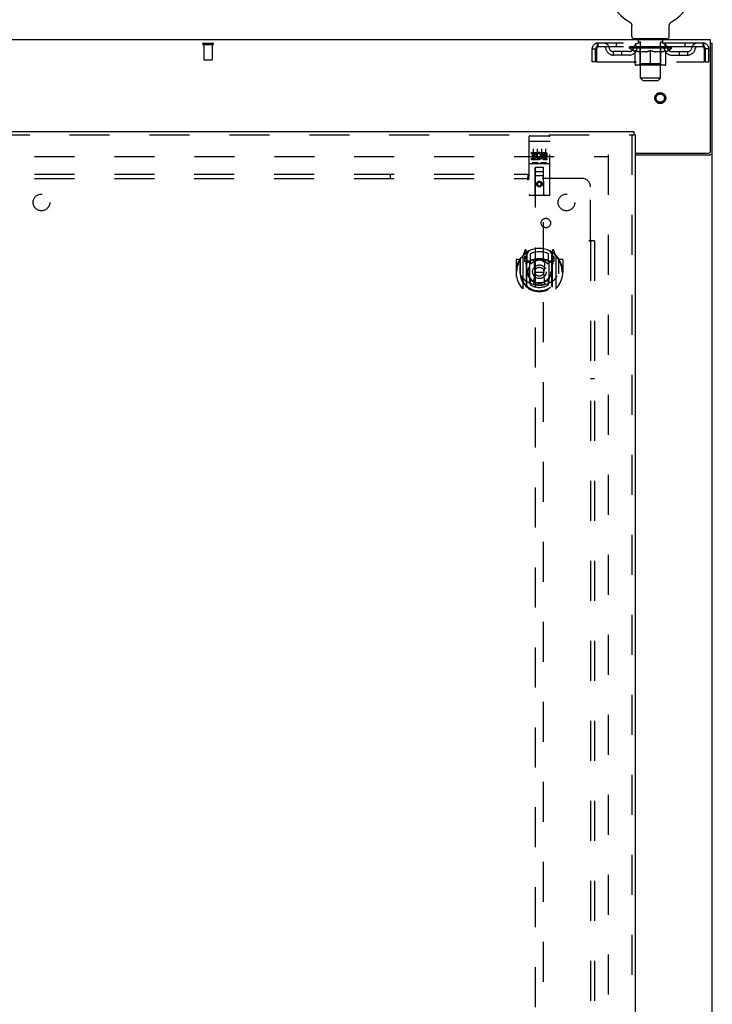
# Model space of a CAD drawing. Header units: inches. Extents: x 0 to 218, y 0 to 141.
# Tile 53 of 114: x 76 to 97, y 64 to 93. Entities that reach past the tile are written whole.
import ezdxf

# ---------------------------------------------------------------- set-up
doc = ezdxf.new("R2010")
doc.units = ezdxf.units.IN
doc.header["$LTSCALE"] = 11.987179
doc.header["$MEASUREMENT"] = 0
doc.linetypes.add('HIDDEN', pattern=[0.2, 0.1, -0.1])
doc.layers.get('0').update_dxf_attribs({"linetype": 'CONTINUOUS'})
for name, color, linetype in [('DEFAULT_2', 8, 'HIDDEN'), ('DOOR_ASSEMBLY', 7, 'CONTINUOUS'), ('SUBPANEL', 7, 'CONTINUOUS')]:
    doc.layers.add(name, color=color, linetype=linetype)

msp = doc.modelspace()

# ---------------------------------------------------------------- linework, layer by layer
at = {"color": 7, "linetype": 'Continuous'}
for p, q in [((94.708, 92.959), (94.708, 92.959)), ((94.708, 92.959), (94.712, 92.957)), ((94.709, 92.959), (94.711, 92.958)), ((94.712, 92.957), (94.717, 92.954)), ((94.717, 92.954), (94.721, 92.951)), ((94.721, 92.951), (94.725, 92.948)), ((94.725, 92.948), (94.729, 92.945)), ((94.729, 92.945), (94.733, 92.942)), ((94.733, 92.942), (94.737, 92.938)), ((94.736, 92.938), (94.74, 92.935)), ((94.74, 92.935), (94.744, 92.931)), ((94.743, 92.931), (94.747, 92.927)), ((94.747, 92.927), (94.75, 92.923)), ((94.75, 92.923), (94.753, 92.919)), ((94.753, 92.919), (94.756, 92.915)), ((94.756, 92.915), (94.759, 92.911)), ((94.759, 92.911), (94.762, 92.906)), ((94.761, 92.907), (94.764, 92.902)), ((94.764, 92.902), (94.766, 92.898)), ((94.766, 92.898), (94.768, 92.893)), ((94.768, 92.893), (94.77, 92.888)), ((94.77, 92.888), (94.772, 92.883)), ((94.772, 92.884), (94.774, 92.879)), ((94.774, 92.879), (94.775, 92.874)), ((94.775, 92.874), (94.777, 92.869)), ((94.777, 92.869), (94.778, 92.864)), ((94.778, 92.864), (94.779, 92.859)), ((94.779, 92.859), (94.78, 92.854)), ((94.78, 92.854), (94.78, 92.849)), ((94.781, 92.52), (94.781, 92.834)), ((95.906, 92.844), (95.907, 92.849)), ((95.906, 92.839), (95.906, 92.844)), ((95.906, 92.839), (95.906, 92.844)), ((95.906, 92.834), (95.906, 92.839)), ((95.906, 92.52), (95.906, 92.834)), ((95.907, 92.854), (95.908, 92.859)), ((95.907, 92.849), (95.907, 92.854)), ((95.908, 92.859), (95.909, 92.864)), ((95.909, 92.864), (95.91, 92.869)), ((95.91, 92.869), (95.911, 92.874)), ((95.911, 92.874), (95.913, 92.879)), ((95.913, 92.879), (95.915, 92.884)), ((95.915, 92.883), (95.916, 92.888)), ((95.916, 92.888), (95.918, 92.893)), ((95.918, 92.893), (95.921, 92.898)), ((95.92, 92.898), (95.923, 92.902)), ((95.923, 92.902), (95.925, 92.907)), ((95.925, 92.906), (95.928, 92.911)), ((95.928, 92.911), (95.931, 92.915)), ((95.931, 92.915), (95.934, 92.919)), ((95.934, 92.919), (95.937, 92.923)), ((95.937, 92.923), (95.94, 92.927)), ((95.94, 92.927), (95.943, 92.931)), ((95.943, 92.931), (95.947, 92.935)), ((95.947, 92.935), (95.95, 92.938)), ((95.95, 92.938), (95.954, 92.942)), ((95.954, 92.942), (95.958, 92.945)), ((95.958, 92.945), (95.962, 92.948)), ((95.962, 92.948), (95.966, 92.951)), ((95.966, 92.951), (95.97, 92.954)), ((95.97, 92.954), (95.974, 92.957)), ((95.97, 92.954), (95.971, 92.955)), ((95.974, 92.957), (95.979, 92.959)), ((95.976, 92.958), (95.977, 92.959)), ((95.979, 92.959), (95.979, 92.959)), ((94.843, 92.451), (94.843, 92.421)), ((95.843, 92.451), (94.843, 92.451)), ((95.843, 92.451), (95.843, 92.421)), ((97.145, 92.317), (97.197, 92.317))]:
    msp.add_line(p, q, dxfattribs=at)
at = {"color": 3, "linetype": 'Continuous'}
for p, q in [((97.145, 92.421), (56.999, 92.421)), ((97.145, 89.085), (97.145, 92.421)), ((97.197, 12.525), (97.197, 92.317)), ((94.885, 89.025), (97.085, 89.025)), ((94.885, 88.973), (97.128, 88.973))]:
    msp.add_line(p, q, dxfattribs=at)
at = {"color": 7, "linetype": 'Continuous'}
msp.add_lwpolyline([(94.78, 92.849), (94.781, 92.844), (94.781, 92.839), (94.781, 92.834)], dxfattribs=at)
at = {"color": 3, "linetype": 'Continuous'}
for points in [[(97.128, 88.973), (97.13, 88.975), (97.132, 88.976), (97.135, 88.978), (97.138, 88.979), (97.142, 88.981), (97.146, 88.982), (97.15, 88.984), (97.154, 88.985), (97.162, 88.988)], [(97.162, 88.988), (97.166, 88.989), (97.17, 88.991), (97.173, 88.992), (97.177, 88.993), (97.18, 88.995), (97.183, 88.996), (97.186, 88.998), (97.188, 88.999), (97.19, 89.001), (97.192, 89.003), (97.194, 89.004), (97.195, 89.006), (97.196, 89.008), (97.197, 89.01), (97.197, 89.012), (97.197, 89.014)]]:
    msp.add_lwpolyline(points, dxfattribs=at)
at = {"color": 7, "linetype": 'Continuous'}
for centre, radius, start, end in [((95.343, 94.079), 1.288, 299.5053, 240.4947), ((94.85, 92.52), 0.069, 180, 265), ((95.837, 92.52), 0.069, 275, 360)]:
    msp.add_arc(centre, radius, start, end, dxfattribs=at)
at = {"color": 3, "linetype": 'Continuous'}
msp.add_arc((97.085, 89.085), 0.06, 270, 360, dxfattribs=at)
at = {"layer": 'DEFAULT_2', "color": 8, "linetype": 'HIDDEN'}
for p, q in [((94.715, 92.955), (94.717, 92.954)), ((94.94, 92.451), (94.94, 92.421)), ((94.978, 92.361), (94.978, 92.441)), ((95.708, 92.361), (95.708, 92.441)), ((95.746, 92.451), (95.746, 92.421)), ((81.93, 92.317), (82.214, 92.317)), ((81.93, 92.274), (82.214, 92.274)), ((81.948, 92.274), (81.948, 91.827)), ((82.196, 92.274), (82.196, 91.827)), ((93.593, 91.755), (93.593, 92.15)), ((93.593, 92.15), (93.697, 92.15)), ((93.697, 91.755), (93.697, 92.15)), ((93.727, 92.15), (93.727, 91.755)), ((93.76, 92.317), (93.76, 92.213)), ((96.926, 92.317), (93.76, 92.317)), ((96.926, 92.213), (93.76, 92.213)), ((94.312, 92.317), (94.312, 92.213)), ((94.71, 92.167), (94.71, 92.213)), ((95.977, 92.167), (94.71, 92.167)), ((94.869, 92.055), (94.71, 92.167)), ((94.72, 92.207), (94.72, 92.213)), ((94.728, 92.203), (94.728, 92.207)), ((94.728, 92.203), (95.958, 92.203)), ((94.737, 92.203), (94.737, 92.207)), ((94.738, 92.203), (94.738, 92.207)), ((94.748, 92.207), (94.748, 92.213)), ((94.765, 92.203), (94.765, 92.207)), ((94.766, 92.203), (94.766, 92.207)), ((94.795, 92.207), (94.795, 92.213)), ((94.809, 92.203), (94.809, 92.207)), ((94.812, 92.203), (94.812, 92.207)), ((95.016, 92.206), (94.815, 92.206)), ((94.858, 92.207), (94.858, 92.213)), ((94.86, 92.203), (94.86, 92.206)), ((94.86, 92.203), (94.86, 92.206)), ((94.863, 92.203), (94.863, 92.206)), ((94.871, 92.203), (94.871, 92.207)), ((94.871, 92.203), (94.871, 92.206)), ((94.874, 92.203), (94.874, 92.207)), ((94.877, 92.203), (94.877, 92.207)), ((94.88, 91.692), (94.88, 92.098)), ((94.882, 92.203), (94.882, 92.206)), ((94.896, 92.203), (94.896, 92.206)), ((94.906, 92.213), (94.906, 92.317)), ((94.914, 92.203), (94.914, 92.209)), ((94.914, 92.203), (94.914, 92.206)), ((94.935, 92.203), (94.935, 92.206)), ((94.935, 92.203), (94.935, 92.206)), ((94.936, 92.207), (94.936, 92.213)), ((94.946, 92.203), (94.946, 92.207)), ((94.95, 92.203), (94.95, 92.207)), ((94.959, 92.203), (94.959, 92.206)), ((94.971, 92.203), (94.971, 92.211)), ((94.986, 92.203), (94.986, 92.206)), ((95.048, 92.351), (94.988, 92.351)), ((94.989, 92.203), (94.989, 92.206)), ((95.016, 92.203), (95.016, 92.206)), ((95.083, 92.206), (95.021, 92.206)), ((95.027, 92.207), (95.027, 92.213)), ((95.031, 91.695), (95.031, 92.164)), ((95.034, 92.203), (95.034, 92.207)), ((95.038, 92.203), (95.038, 92.207)), ((95.043, 91.27), (95.043, 92.341)), ((95.044, 92.203), (95.044, 92.212)), ((95.048, 92.203), (95.048, 92.206)), ((95.059, 92.203), (95.059, 92.206)), ((95.083, 92.203), (95.083, 92.206)), ((95.158, 92.206), (95.099, 92.206)), ((95.12, 92.203), (95.12, 92.206)), ((95.127, 92.207), (95.127, 92.213)), ((95.131, 92.203), (95.131, 92.207)), ((95.133, 92.203), (95.133, 92.213)), ((95.136, 92.203), (95.136, 92.207)), ((95.143, 92.203), (95.143, 92.207)), ((95.158, 92.203), (95.158, 92.206)), ((95.239, 92.206), (95.184, 92.206)), ((95.197, 92.203), (95.197, 92.206)), ((95.229, 92.206), (95.343, 92.213)), ((95.233, 92.207), (95.233, 92.213)), ((95.234, 92.213), (95.233, 92.213)), ((95.234, 92.207), (95.234, 92.213)), ((95.234, 92.203), (95.234, 92.207)), ((95.238, 92.203), (95.238, 92.207)), ((95.239, 92.203), (95.239, 92.207)), ((95.239, 92.203), (95.239, 92.206)), ((95.323, 92.206), (95.274, 92.206)), ((95.28, 92.203), (95.28, 92.206)), ((95.323, 92.203), (95.323, 92.206)), ((95.341, 92.207), (95.341, 92.207)), ((95.341, 92.203), (95.341, 92.207)), ((95.341, 92.203), (95.341, 92.207)), ((95.343, 92.207), (95.343, 92.213)), ((95.343, 91.655), (95.343, 92.099)), ((95.346, 92.203), (95.346, 92.207)), ((95.346, 92.203), (95.346, 92.207)), ((95.346, 92.207), (95.346, 92.207)), ((95.348, 92.206), (95.412, 92.206)), ((95.364, 92.203), (95.364, 92.206)), ((95.38, 92.206), (95.38, 92.211)), ((95.38, 92.211), (95.458, 92.206)), ((95.402, 92.206), (95.402, 92.21)), ((95.407, 92.203), (95.407, 92.206)), ((95.448, 92.203), (95.448, 92.207)), ((95.448, 92.203), (95.448, 92.206)), ((95.448, 92.206), (95.502, 92.206)), ((95.449, 92.203), (95.449, 92.207)), ((95.453, 92.207), (95.453, 92.213)), ((95.453, 92.207), (95.453, 92.213)), ((95.453, 92.213), (95.453, 92.213)), ((95.453, 92.203), (95.453, 92.207)), ((95.489, 92.203), (95.489, 92.206)), ((95.528, 92.203), (95.528, 92.206)), ((95.528, 92.206), (95.588, 92.206)), ((95.544, 92.203), (95.544, 92.207)), ((95.551, 92.203), (95.551, 92.207)), ((95.554, 92.203), (95.554, 92.213)), ((95.556, 92.203), (95.556, 92.207)), ((95.56, 92.207), (95.56, 92.213)), ((95.567, 92.203), (95.567, 92.206)), ((95.603, 92.203), (95.603, 92.206)), ((95.603, 92.206), (95.665, 92.206)), ((95.627, 92.203), (95.627, 92.206)), ((95.698, 92.351), (95.638, 92.351)), ((95.638, 92.203), (95.638, 92.206)), ((95.643, 91.27), (95.643, 92.341)), ((95.643, 92.203), (95.643, 92.212)), ((95.649, 92.203), (95.649, 92.207)), ((95.653, 92.203), (95.653, 92.207)), ((95.656, 91.695), (95.656, 92.164)), ((95.66, 92.207), (95.66, 92.213)), ((95.67, 92.203), (95.67, 92.206)), ((95.67, 92.206), (95.872, 92.206)), ((95.698, 92.203), (95.698, 92.206)), ((95.701, 92.203), (95.701, 92.206)), ((95.716, 92.203), (95.716, 92.211)), ((95.727, 92.203), (95.727, 92.206)), ((95.737, 92.203), (95.737, 92.207)), ((95.741, 92.203), (95.741, 92.207)), ((95.75, 92.207), (95.75, 92.213)), ((95.752, 92.203), (95.752, 92.206)), ((95.752, 92.203), (95.752, 92.206)), ((95.772, 92.203), (95.772, 92.209)), ((95.773, 92.203), (95.773, 92.206)), ((95.781, 92.213), (95.781, 92.317)), ((95.791, 92.203), (95.791, 92.206)), ((95.805, 92.203), (95.805, 92.206)), ((95.807, 91.692), (95.807, 92.098)), ((95.809, 92.203), (95.809, 92.207)), ((95.813, 92.203), (95.813, 92.207)), ((95.816, 92.203), (95.816, 92.207)), ((95.816, 92.203), (95.816, 92.206)), ((95.817, 92.055), (95.977, 92.167)), ((95.823, 92.203), (95.823, 92.206)), ((95.826, 92.203), (95.826, 92.206)), ((95.827, 92.203), (95.827, 92.206)), ((95.828, 92.207), (95.828, 92.213)), ((95.875, 92.203), (95.875, 92.207)), ((95.877, 92.203), (95.877, 92.207)), ((95.892, 92.207), (95.892, 92.213)), ((95.92, 92.203), (95.92, 92.207)), ((95.922, 92.203), (95.922, 92.207)), ((95.938, 92.207), (95.938, 92.213)), ((95.949, 92.203), (95.949, 92.207)), ((95.949, 92.203), (95.949, 92.207)), ((95.958, 92.203), (95.958, 92.207)), ((95.967, 92.207), (95.967, 92.213)), ((95.977, 92.167), (95.977, 92.213)), ((96.375, 92.317), (96.375, 92.213)), ((96.926, 92.213), (96.926, 92.317)), ((96.959, 91.755), (96.959, 92.15)), ((96.989, 91.755), (96.989, 92.15)), ((97.093, 92.15), (96.989, 92.15)), ((97.093, 91.755), (97.093, 92.15)), ((81.958, 91.817), (82.186, 91.817)), ((94.229, 91.962), (94.229, 92.066)), ((94.712, 92.066), (94.229, 92.066)), ((94.712, 91.962), (94.229, 91.962)), ((94.479, 91.962), (94.479, 92.066)), ((94.869, 92.055), (94.88, 92.055)), ((95.202, 92.055), (95.022, 92.055)), ((95.665, 92.055), (95.485, 92.055)), ((95.807, 92.055), (95.817, 92.055)), ((95.975, 92.066), (96.458, 92.066)), ((95.975, 91.962), (96.458, 91.962)), ((96.208, 91.962), (96.208, 92.066)), ((96.458, 91.962), (96.458, 92.066)), ((93.697, 91.755), (93.593, 91.755)), ((93.727, 91.755), (96.959, 91.755)), ((95.77, 91.655), (94.917, 91.655)), ((95.031, 91.695), (94.991, 91.655)), ((95.656, 91.695), (95.031, 91.695)), ((95.656, 91.695), (95.696, 91.655)), ((96.989, 91.755), (97.093, 91.755)), ((95.643, 91.27), (95.043, 91.27)), ((95.112, 91.201), (95.043, 91.27)), ((95.112, 91.201), (95.574, 91.201)), ((95.574, 91.201), (95.643, 91.27)), ((60.086, 88.921), (94.058, 88.921)), ((94.072, 88.973), (94.072, 15.869))]:
    msp.add_line(p, q, dxfattribs=at)
for points in [[(93.76, 92.317), (93.758, 92.316), (93.756, 92.313), (93.753, 92.308), (93.751, 92.301), (93.749, 92.292), (93.746, 92.281), (93.744, 92.268), (93.742, 92.254), (93.739, 92.239), (93.737, 92.223), (93.734, 92.205), (93.732, 92.187), (93.73, 92.169), (93.727, 92.15)], [(93.76, 92.213), (93.758, 92.213), (93.756, 92.212), (93.753, 92.21), (93.751, 92.207), (93.749, 92.204), (93.746, 92.2), (93.744, 92.195), (93.742, 92.19), (93.739, 92.184), (93.737, 92.178), (93.734, 92.171), (93.732, 92.164), (93.73, 92.157), (93.727, 92.15)], [(94.88, 92.098), (94.906, 92.088), (94.931, 92.08), (94.956, 92.072), (94.981, 92.065), (95.005, 92.06), (95.03, 92.055)], [(95.022, 92.055), (94.999, 92.06), (94.975, 92.065), (94.952, 92.072), (94.928, 92.08), (94.904, 92.088), (94.88, 92.097)], [(95.192, 92.055), (95.217, 92.06), (95.242, 92.065), (95.267, 92.072), (95.292, 92.08), (95.318, 92.089), (95.343, 92.099)], [(95.343, 92.097), (95.319, 92.088), (95.295, 92.079), (95.272, 92.072), (95.248, 92.065), (95.225, 92.06), (95.202, 92.055)], [(95.343, 92.099), (95.369, 92.089), (95.395, 92.08), (95.42, 92.072), (95.445, 92.065), (95.47, 92.06), (95.494, 92.055)], [(95.485, 92.055), (95.461, 92.06), (95.438, 92.065), (95.415, 92.072), (95.391, 92.079), (95.367, 92.088), (95.343, 92.097)], [(95.657, 92.055), (95.682, 92.06), (95.706, 92.065), (95.731, 92.072), (95.756, 92.08), (95.781, 92.088), (95.807, 92.098)], [(95.807, 92.097), (95.782, 92.088), (95.758, 92.079), (95.735, 92.072), (95.711, 92.065), (95.688, 92.06), (95.665, 92.055)], [(96.959, 92.15), (96.957, 92.169), (96.955, 92.187), (96.952, 92.205), (96.95, 92.223), (96.948, 92.239), (96.945, 92.254), (96.943, 92.268), (96.941, 92.281), (96.938, 92.292), (96.936, 92.301), (96.933, 92.308), (96.931, 92.313), (96.929, 92.316), (96.926, 92.317)], [(96.959, 92.15), (96.957, 92.157), (96.955, 92.164), (96.952, 92.171), (96.95, 92.178), (96.948, 92.184), (96.945, 92.19), (96.943, 92.195), (96.941, 92.2), (96.938, 92.204), (96.936, 92.207), (96.933, 92.21), (96.931, 92.212), (96.929, 92.213), (96.926, 92.213)]]:
    msp.add_lwpolyline(points, dxfattribs=at)
for radius in [0.164, 0.124]:
    msp.add_circle((95.635, 90.671), radius, dxfattribs=at)
for centre, radius, start, end in [((94.85, 92.52), 0.069, 265, 270), ((94.968, 92.441), 0.01, 0, 90), ((95.718, 92.441), 0.01, 90, 180), ((95.837, 92.52), 0.069, 270, 275), ((81.93, 92.296), 0.0215, 90, 270), ((82.214, 92.296), 0.0215, 270, 90), ((93.76, 92.15), 0.167, 90, 180), ((93.76, 92.15), 0.063, 90, 180), ((93.94, 92.15), 0.167, 8.0716, 90), ((93.94, 92.151), 0.0625, 7.9863, 90), ((94.229, 92.191), 0.229, 187.9863, 270), ((94.229, 92.191), 0.125, 188.0716, 270), ((94.712, 92.191), 0.125, 270, 351.9284), ((94.712, 92.191), 0.229, 270, 352.0137), ((95.001, 92.15), 0.167, 90, 171.9284), ((95, 92.151), 0.0625, 90, 172.0137), ((94.988, 92.361), 0.01, 180, 270), ((94.991, 92.164), 0.0398, 0, 90), ((95.033, 92.341), 0.01, 0, 90), ((95.653, 92.341), 0.01, 90, 180), ((95.696, 92.164), 0.0398, 90, 180), ((95.686, 92.15), 0.167, 8.0716, 90), ((95.686, 92.151), 0.0625, 7.9863, 90), ((95.698, 92.361), 0.01, 270, 360), ((95.975, 92.191), 0.229, 187.9863, 270), ((95.975, 92.191), 0.125, 188.0716, 270), ((96.458, 92.191), 0.125, 270, 351.9284), ((96.458, 92.191), 0.229, 270, 352.0137), ((96.747, 92.15), 0.167, 90, 171.9284), ((96.747, 92.151), 0.0625, 90, 172.0137), ((96.926, 92.15), 0.167, 0, 90), ((96.926, 92.15), 0.063, 0, 90), ((81.958, 91.827), 0.01, 180, 270), ((82.186, 91.827), 0.01, 270, 360), ((94.917, 91.692), 0.0371, 180, 270), ((95.77, 91.692), 0.0371, 270, 360)]:
    msp.add_arc(centre, radius, start, end, dxfattribs=at)
for centre, major_axis, ratio, start_param, end_param in [((95.343, 92.213), (0.633, 0.007), 0.05963, 2.96643, 3.140963), ((94.69, 92.201), (0.198, 0), 0.060556, 0.430652, 1.470503), ((95.343, 92.213), (0.633, 0), 0.060556, -3.141593, -2.96706), ((94.69, 92.195), (0.198, 0.002), 0.05963, 1.376596, 1.469874), ((95.343, 92.213), (0.633, 0.013), 0.05688, 2.791345, 2.965878), ((94.666, 92.201), (0.198, 0.002), 0.05963, 0.25549, 1.295341), ((94.734, 92.201), (0.198, -0.002), 0.05963, 0.605815, 1.645666), ((95.343, 92.213), (0.633, -0.007), 0.05963, -2.96643, -2.791898), ((94.734, 92.195), (0.198, 0), 0.060556, 1.551758, 1.645036), ((94.666, 92.195), (0.198, 0.004), 0.05688, 1.20151, 1.294789), ((94.736, 92.197), (0.164, 0.002), 0.05963, 1.065228, 1.614276), ((94.716, 92.197), (0.164, 0.003), 0.05688, 0.890143, 1.43919), ((94.774, 92.197), (0.164, 0), 0.060556, 1.240391, 1.789438), ((95.343, 92.213), (0.633, 0.019), 0.052395, 2.616403, 2.790936), ((94.662, 92.201), (0.198, 0.004), 0.05688, 0.080405, 1.120256), ((94.797, 92.201), (0.198, -0.004), 0.05688, 0.7809, 1.820751), ((95.343, 92.213), (0.633, -0.013), 0.05688, -2.791345, -2.616812), ((94.797, 92.195), (0.198, -0.002), 0.05963, 1.72692, 1.820198), ((94.662, 92.195), (0.198, 0.006), 0.052395, 1.026568, 1.119847), ((94.715, 92.197), (0.164, 0.005), 0.052395, 0.715201, 1.264248), ((94.829, 92.197), (0.164, -0.002), 0.05963, 1.415553, 1.9646), ((95.343, 92.213), (0.633, 0.025), 0.046319, 2.441654, 2.616187), ((94.876, 92.201), (0.198, -0.006), 0.052395, 0.955842, 1.995693), ((94.679, 92.201), (0.198, 0.006), 0.052395, -0.094537, 0.945314), ((95.343, 92.213), (0.633, -0.019), 0.052395, -2.616403, -2.44187), ((94.876, 92.195), (0.198, -0.004), 0.05688, 1.902006, 1.995284), ((94.679, 92.195), (0.198, 0.008), 0.046319, 0.851819, 0.945098), ((94.734, 92.197), (0.164, 0.006), 0.046319, 0.540452, 1.089499), ((94.9, 92.197), (0.164, -0.003), 0.05688, 1.590638, 2.139686), ((95.343, 92.213), (0.633, 0.029), 0.038841, 2.267123, 2.441656), ((94.97, 92.201), (0.198, -0.008), 0.046319, 1.130591, 2.170442), ((94.716, 92.201), (0.198, 0.008), 0.046319, -0.269286, 0.770565), ((95.343, 92.213), (0.633, -0.025), 0.046319, -2.441654, -2.267121), ((94.97, 92.195), (0.198, -0.006), 0.052395, 2.076947, 2.170226), ((94.716, 92.195), (0.198, 0.009), 0.038841, 0.677289, 0.770567), ((94.771, 92.197), (0.164, 0.008), 0.038841, 0.365921, 0.914969), ((94.985, 92.197), (0.164, -0.005), 0.052395, 1.76558, 2.314627), ((95.343, 92.213), (0.633, 0.033), 0.030195, 2.09281, 2.267343), ((95.075, 92.201), (0.198, -0.009), 0.038841, 1.305122, 2.344973), ((94.773, 92.201), (0.198, 0.009), 0.038841, -0.443817, 0.596034), ((95.343, 92.213), (0.633, -0.029), 0.038841, -2.267123, -2.092591), ((95.075, 92.195), (0.198, -0.008), 0.046319, 2.251696, 2.344975), ((94.773, 92.195), (0.198, 0.01), 0.030195, 0.502975, 0.596254), ((94.825, 92.197), (0.164, 0.009), 0.030195, 0.191608, 0.740655), ((95.081, 92.197), (0.164, -0.006), 0.046319, 1.940329, 2.489376), ((94.846, 92.201), (0.198, 0.01), 0.030195, -0.61813, 0.421721), ((95.343, 92.213), (0.633, 0.036), 0.020645, 1.918687, 2.09322), ((95.188, 92.201), (0.198, -0.01), 0.030195, 1.479435, 2.519286), ((95.343, 92.213), (0.633, -0.033), 0.030195, -2.09281, -1.918277), ((95.188, 92.195), (0.198, -0.009), 0.038841, 2.426227, 2.519505), ((94.846, 92.195), (0.198, 0.011), 0.020645, 0.328852, 0.422131), ((94.895, 92.197), (0.164, 0.009), 0.020645, 0.017485, 0.566532), ((95.184, 92.197), (0.164, -0.008), 0.038841, 2.11486, 2.663907), ((94.935, 92.201), (0.198, 0.011), 0.020645, -0.792253, 0.247598), ((95.343, 92.213), (0.633, 0.038), 0.010478, 1.744704, 1.919237), ((95.305, 92.201), (0.198, -0.011), 0.020645, 1.653558, 2.693409), ((95.343, 92.213), (0.633, -0.036), 0.020645, -1.918687, -1.744154), ((95.305, 92.195), (0.198, -0.01), 0.030195, 2.60054, 2.693819), ((94.935, 92.195), (0.198, 0.012), 0.010478, 0.154869, 0.248148), ((94.979, 92.197), (0.164, 0.01), 0.010478, 6.126688, 6.675735), ((95.292, 92.197), (0.164, -0.009), 0.030195, 2.289173, 2.83822), ((95.036, 92.201), (0.198, 0.012), 0.010478, -0.966236, -0.000846), ((95.424, 92.201), (0.198, -0.012), 0.010478, 1.827541, 2.867392), ((95.343, 92.213), (0.633, -0.038), 0.010478, -1.744704, -1.563007), ((95.424, 92.195), (0.198, -0.011), 0.020645, 2.774664, 2.867942), ((95.402, 92.197), (0.164, -0.009), 0.020645, 2.463296, 3.012344), ((95.263, 92.201), (0.198, 0.012), 0.010478, 0.274201, 1.314052), ((95.177, 92.197), (0.164, 0.01), 0.010478, -0.000483, 0.504314), ((95.146, 92.195), (0.198, 0.012), 0.010478, 0.099668, 0.192946), ((95.343, 92.213), (0.633, 0.038), 0.010478, -1.571421, -1.396888), ((95.541, 92.195), (0.198, -0.012), 0.010478, 2.74231, 2.948646), ((95.51, 92.197), (0.164, -0.01), 0.010478, 2.637279, 3.14189), ((95.381, 92.201), (0.198, 0.011), 0.020645, 0.448184, 1.488034), ((95.285, 92.197), (0.164, 0.009), 0.020645, 0.129249, 0.678296), ((95.263, 92.195), (0.198, 0.011), 0.020645, 0.273651, 0.366929), ((95.343, 92.213), (0.633, 0.036), 0.020645, -1.397439, -1.222906), ((95.651, 92.201), (0.198, -0.012), 0.010478, -3.140747, -2.175357), ((95.343, 92.213), (0.633, -0.038), 0.010478, 1.222355, 1.396888), ((95.499, 92.201), (0.198, 0.01), 0.030195, 0.622307, 1.662158), ((95.394, 92.197), (0.164, 0.009), 0.030195, 0.303372, 0.852419), ((95.708, 92.197), (0.164, -0.01), 0.010478, 2.749043, 3.29809), ((95.752, 92.201), (0.198, -0.011), 0.020645, 2.893995, 3.933846), ((95.381, 92.195), (0.198, 0.01), 0.030195, 0.447774, 0.541052), ((95.752, 92.195), (0.198, -0.012), 0.010478, 2.893445, 2.986723), ((95.343, 92.213), (0.633, 0.033), 0.030195, -1.223315, -1.048783), ((95.343, 92.213), (0.633, -0.036), 0.020645, 1.048373, 1.222906), ((95.612, 92.201), (0.198, 0.009), 0.038841, 0.79662, 1.836471), ((95.503, 92.197), (0.164, 0.008), 0.038841, 0.477686, 1.026733), ((95.792, 92.197), (0.164, -0.009), 0.020645, 2.57506, 3.124108), ((95.841, 92.201), (0.198, -0.01), 0.030195, 2.719872, 3.759723), ((95.717, 92.201), (0.198, 0.008), 0.046319, 0.971151, 2.011002), ((95.499, 92.195), (0.198, 0.009), 0.038841, 0.622087, 0.715366), ((95.841, 92.195), (0.198, -0.011), 0.020645, 2.719462, 2.812741), ((95.343, 92.213), (0.633, 0.029), 0.038841, -1.049002, -0.874469), ((95.343, 92.213), (0.633, -0.033), 0.030195, 0.87425, 1.048783), ((95.606, 92.197), (0.164, 0.006), 0.046319, 0.652216, 1.201263), ((95.81, 92.201), (0.198, 0.006), 0.052395, 1.1459, 2.185751), ((95.862, 92.197), (0.164, -0.009), 0.030195, 2.400937, 2.949985), ((95.914, 92.201), (0.198, -0.009), 0.038841, 2.545558, 3.585409), ((95.702, 92.197), (0.164, 0.005), 0.052395, 0.826965, 1.376012), ((95.612, 92.195), (0.198, 0.008), 0.046319, 0.796618, 0.889896), ((95.914, 92.195), (0.198, -0.01), 0.030195, 2.545339, 2.638617), ((95.89, 92.201), (0.198, 0.004), 0.05688, 1.320842, 2.360692), ((95.343, 92.213), (0.633, 0.025), 0.046319, -0.874471, -0.699939), ((95.343, 92.213), (0.633, -0.029), 0.038841, 0.699936, 0.874469), ((95.97, 92.201), (0.198, -0.008), 0.046319, 2.371028, 3.410879), ((95.916, 92.197), (0.164, -0.008), 0.038841, 2.226624, 2.775671), ((95.952, 92.201), (0.198, 0.002), 0.05963, 1.495927, 2.535778), ((95.786, 92.197), (0.164, 0.003), 0.05688, 1.001907, 1.550954), ((96.008, 92.201), (0.198, -0.006), 0.052395, 2.196279, 3.23613), ((95.953, 92.197), (0.164, -0.006), 0.046319, 2.052093, 2.601141), ((95.717, 92.195), (0.198, 0.006), 0.052395, 0.971367, 1.064645), ((95.996, 92.201), (0.198, 0), 0.060556, 1.671089, 2.71094), ((95.97, 92.195), (0.198, -0.009), 0.038841, 2.371026, 2.464304), ((96.025, 92.201), (0.198, -0.004), 0.05688, 2.021337, 3.061188), ((95.343, 92.213), (0.633, 0.019), 0.052395, -0.699723, -0.52519), ((95.343, 92.213), (0.633, -0.025), 0.046319, 0.525406, 0.699939), ((96.021, 92.201), (0.198, -0.002), 0.05963, 1.846251, 2.886102), ((95.857, 92.197), (0.164, 0.002), 0.05963, 1.176993, 1.72604), ((95.972, 92.197), (0.164, -0.005), 0.052395, 1.877344, 2.426392), ((95.913, 92.197), (0.164, 0), 0.060556, 1.352155, 1.901202), ((95.971, 92.197), (0.164, -0.003), 0.05688, 1.702402, 2.25145), ((95.951, 92.197), (0.164, -0.002), 0.05963, 1.527317, 2.076364), ((95.81, 92.195), (0.198, 0.004), 0.05688, 1.146309, 1.239587), ((96.008, 92.195), (0.198, -0.008), 0.046319, 2.196495, 2.289773), ((95.343, 92.213), (0.633, 0.013), 0.05688, -0.524781, -0.350248), ((95.343, 92.213), (0.633, -0.019), 0.052395, 0.350657, 0.52519), ((95.89, 92.195), (0.198, 0.002), 0.05963, 1.321394, 1.414673), ((96.025, 92.195), (0.198, -0.006), 0.052395, 2.021746, 2.115024), ((95.343, 92.213), (0.633, 0.007), 0.05963, -0.349695, -0.175162), ((95.343, 92.213), (0.633, -0.013), 0.05688, 0.175715, 0.350248), ((95.952, 92.195), (0.198, 0), 0.060556, 1.496556, 1.589835), ((96.021, 92.195), (0.198, -0.004), 0.05688, 1.846804, 1.940083), ((95.996, 92.195), (0.198, -0.002), 0.05963, 1.671719, 1.764997), ((95.343, 92.213), (0.633, 0), 0.060556, -0.174533, 0), ((95.343, 92.213), (0.633, -0.007), 0.05963, 0.000629, 0.175162)]:
    msp.add_ellipse(centre, major_axis=major_axis, ratio=ratio, start_param=start_param, end_param=end_param, dxfattribs=at)
at = {"layer": 'DOOR_ASSEMBLY', "color": 3, "linetype": 'Continuous'}
for p, q in [((58.739, 89.671), (94.843, 89.671)), ((94.885, 89.567), (94.885, 15.275))]:
    msp.add_line(p, q, dxfattribs=at)
at = {"layer": 'DOOR_ASSEMBLY', "color": 8, "linetype": 'HIDDEN'}
for p, q in [((58.739, 89.567), (94.843, 89.567)), ((91.697, 89.509), (91.697, 87.784)), ((91.727, 89.539), (92.292, 89.539)), ((92.322, 87.784), (92.322, 89.509)), ((94.781, 89.567), (94.781, 15.275)), ((91.714, 89.38), (91.713, 89.38)), ((91.715, 89.38), (91.714, 89.38)), ((91.716, 89.38), (91.715, 89.38)), ((91.716, 89.38), (91.716, 89.38)), ((91.717, 89.38), (91.716, 89.38)), ((91.719, 89.381), (91.718, 89.38)), ((91.72, 89.381), (91.719, 89.381)), ((91.721, 89.381), (91.72, 89.381)), ((91.722, 89.381), (91.721, 89.381)), ((91.722, 89.381), (91.722, 89.381)), ((91.723, 89.381), (91.722, 89.381)), ((91.724, 89.381), (91.723, 89.381)), ((91.725, 89.381), (91.724, 89.381)), ((91.726, 89.381), (91.725, 89.381)), ((91.727, 89.381), (91.726, 89.381)), ((91.727, 89.381), (91.727, 89.381)), ((91.727, 89.381), (92.293, 89.381)), ((91.822, 89.148), (91.822, 88.842)), ((91.947, 89.148), (91.947, 88.842)), ((92.072, 89.148), (92.072, 88.842)), ((92.197, 89.148), (92.197, 88.842)), ((92.293, 89.381), (92.294, 89.381)), ((92.294, 89.381), (92.294, 89.381)), ((92.294, 89.381), (92.295, 89.381)), ((92.295, 89.381), (92.296, 89.381)), ((92.296, 89.381), (92.297, 89.381)), ((92.297, 89.381), (92.298, 89.381)), ((92.298, 89.381), (92.299, 89.381)), ((92.299, 89.381), (92.299, 89.381)), ((92.299, 89.381), (92.3, 89.381)), ((92.3, 89.381), (92.301, 89.38)), ((92.301, 89.38), (92.302, 89.38)), ((92.302, 89.38), (92.303, 89.38)), ((92.303, 89.38), (92.303, 89.38)), ((92.303, 89.38), (92.304, 89.38)), ((92.304, 89.38), (92.305, 89.38)), ((92.305, 89.38), (92.306, 89.38)), ((91.778, 89.004), (91.778, 89.046)), ((91.778, 89.046), (91.934, 89.046)), ((91.778, 89.004), (91.892, 89.004)), ((91.778, 88.833), (91.778, 88.875)), ((91.778, 88.875), (91.892, 88.875)), ((91.778, 88.833), (91.934, 88.833)), ((91.799, 88.919), (91.799, 88.961)), ((91.799, 88.961), (91.892, 88.961)), ((91.799, 88.919), (91.892, 88.919)), ((91.892, 88.961), (91.892, 89.004)), ((91.892, 88.875), (91.892, 88.919)), ((91.934, 88.868), (91.934, 89.046)), ((91.934, 88.868), (91.947, 88.887)), ((91.934, 88.833), (91.934, 88.845)), ((91.938, 88.843), (91.934, 88.845)), ((91.959, 88.998), (91.942, 89.037)), ((92.09, 89.004), (92.09, 89.046)), ((92.09, 89.046), (92.183, 89.046)), ((92.09, 89.004), (92.183, 89.004)), ((92.15, 88.919), (92.197, 88.919)), ((92.154, 88.96), (92.183, 88.96)), ((92.154, 88.875), (92.247, 88.875)), ((92.154, 88.833), (92.247, 88.833)), ((92.247, 88.833), (92.247, 88.875)), ((91.727, 88.711), (92.292, 88.711)), ((91.971, 88.727), (91.799, 88.727)), ((91.88, 87.784), (91.883, 88.594)), ((91.885, 88.594), (91.883, 88.594)), ((91.885, 88.594), (91.885, 54.592)), ((92.135, 88.594), (91.885, 88.594)), ((92.221, 88.727), (92.049, 88.727)), ((92.135, 54.592), (92.135, 88.594)), ((92.136, 88.594), (92.135, 88.594)), ((92.14, 87.784), (92.136, 88.594)), ((92.137, 88.344), (91.882, 88.344)), ((91.925, 88.469), (92.095, 88.469)), ((92.01, 88.166), (91.947, 88.13)), ((91.947, 88.13), (91.947, 88.057)), ((91.947, 88.13), (91.957, 88.124)), ((91.947, 88.057), (91.957, 88.063)), ((91.947, 88.057), (92.01, 88.021)), ((92.01, 88.154), (91.957, 88.124)), ((91.957, 88.124), (91.957, 88.063)), ((91.957, 88.063), (92.01, 88.033)), ((92.01, 88.166), (92.01, 88.154)), ((92.072, 88.13), (92.01, 88.166)), ((92.062, 88.124), (92.01, 88.154)), ((92.01, 88.033), (92.062, 88.063)), ((92.01, 88.021), (92.072, 88.057)), ((92.01, 88.021), (92.01, 88.033)), ((92.072, 88.13), (92.062, 88.124)), ((92.062, 88.063), (92.062, 88.124)), ((92.072, 88.057), (92.062, 88.063)), ((92.072, 88.057), (92.072, 88.13)), ((92.292, 87.754), (91.727, 87.754)), ((91.51, 85.934), (91.51, 84.966)), ((91.584, 86.12), (91.514, 85.944)), ((91.567, 85.929), (91.567, 85.779)), ((91.635, 85.929), (91.567, 85.929)), ((91.576, 85.921), (91.605, 85.875)), ((91.606, 86.04), (91.606, 86.039)), ((91.606, 86.04), (91.606, 86.039)), ((91.607, 86.04), (91.606, 86.04)), ((91.627, 86.036), (91.613, 86.117)), ((91.627, 85.02), (91.627, 86.036)), ((91.635, 85.989), (91.705, 86.098)), ((91.635, 85.045), (91.635, 86.048)), ((91.637, 86.023), (91.637, 85.816)), ((91.735, 86.001), (91.735, 85.748)), ((92.285, 85.748), (92.285, 86.001)), ((92.315, 86.098), (92.385, 85.989)), ((92.382, 85.816), (92.382, 86.023)), ((92.385, 85.045), (92.385, 86.048)), ((92.452, 85.929), (92.385, 85.929)), ((92.407, 86.117), (92.392, 86.036)), ((92.392, 86.036), (92.392, 85.02)), ((92.414, 86.039), (92.409, 86.043)), ((92.415, 85.875), (92.444, 85.921)), ((92.506, 85.944), (92.435, 86.12)), ((92.452, 85.779), (92.452, 85.929)), ((92.51, 84.966), (92.51, 85.934)), ((91.31, 85.823), (91.31, 85.45)), ((91.427, 85.838), (91.325, 85.838)), ((91.427, 85.838), (91.427, 85.45)), ((91.435, 85.823), (91.427, 85.838)), ((91.435, 85.861), (91.435, 85.403)), ((91.567, 85.779), (91.627, 85.779)), ((91.727, 85.778), (91.655, 85.778)), ((91.657, 85.796), (91.723, 85.796)), ((91.727, 85.137), (91.727, 85.768)), ((91.847, 85.794), (91.877, 85.45)), ((92.173, 85.794), (92.142, 85.45)), ((92.365, 85.778), (92.292, 85.778)), ((92.292, 85.768), (92.292, 85.137)), ((92.297, 85.796), (92.362, 85.796)), ((92.392, 85.779), (92.452, 85.779)), ((92.592, 85.838), (92.584, 85.823)), ((92.585, 85.861), (92.585, 85.403)), ((92.592, 85.45), (92.592, 85.838)), ((92.695, 85.838), (92.592, 85.838)), ((92.71, 85.823), (92.71, 85.45)), ((91.31, 85.45), (91.325, 85.45)), ((91.427, 85.45), (91.442, 85.45)), ((91.435, 85.403), (91.435, 85.4)), ((91.847, 85.11), (91.877, 85.45)), ((91.877, 85.45), (92.142, 85.45)), ((92.173, 85.11), (92.142, 85.45)), ((92.592, 85.45), (92.577, 85.45)), ((92.585, 85.403), (92.585, 85.4)), ((92.695, 85.45), (92.71, 85.45)), ((91.735, 85.187), (91.735, 85.084)), ((92.285, 85.084), (92.285, 85.187))]:
    msp.add_line(p, q, dxfattribs=at)
at = {"layer": 'DOOR_ASSEMBLY', "color": 7, "linetype": 'Continuous'}
for p in [(94.843, 89.671), (94.885, 89.567)]:
    msp.add_line(p, (94.843, 89.567), dxfattribs=at)
at = {"layer": 'DOOR_ASSEMBLY', "color": 8, "linetype": 'HIDDEN'}
for points in [[(91.713, 89.38), (91.713, 89.38), (91.713, 89.38), (91.712, 89.38), (91.712, 89.38), (91.711, 89.38), (91.711, 89.38), (91.711, 89.38), (91.71, 89.379), (91.71, 89.379), (91.71, 89.379), (91.709, 89.379), (91.709, 89.379), (91.709, 89.379), (91.708, 89.379), (91.708, 89.379), (91.708, 89.379), (91.707, 89.379), (91.707, 89.379), (91.707, 89.379), (91.706, 89.379), (91.706, 89.379), (91.706, 89.379), (91.706, 89.378), (91.705, 89.378), (91.705, 89.378), (91.705, 89.378), (91.704, 89.378), (91.704, 89.378), (91.704, 89.378), (91.704, 89.378), (91.703, 89.378), (91.703, 89.378), (91.703, 89.378), (91.703, 89.378), (91.702, 89.377), (91.702, 89.377), (91.702, 89.377), (91.702, 89.377), (91.702, 89.377), (91.701, 89.377), (91.701, 89.377), (91.701, 89.377), (91.701, 89.377), (91.701, 89.377), (91.7, 89.377), (91.7, 89.376), (91.7, 89.376), (91.7, 89.376), (91.7, 89.376), (91.7, 89.376), (91.699, 89.376), (91.699, 89.376), (91.699, 89.376), (91.699, 89.376), (91.699, 89.376), (91.699, 89.376), (91.699, 89.375), (91.698, 89.375), (91.698, 89.375), (91.698, 89.375), (91.698, 89.375), (91.698, 89.375), (91.698, 89.375), (91.698, 89.375), (91.698, 89.375), (91.698, 89.375), (91.698, 89.374), (91.698, 89.374), (91.698, 89.374), (91.698, 89.374), (91.697, 89.374), (91.697, 89.374), (91.697, 89.374), (91.697, 89.374), (91.697, 89.374), (91.697, 89.373), (91.697, 89.373)], [(91.718, 89.38), (91.718, 89.38), (91.717, 89.38)], [(92.306, 89.38), (92.307, 89.38), (92.307, 89.38), (92.307, 89.38), (92.308, 89.38), (92.308, 89.38), (92.308, 89.38), (92.309, 89.38), (92.309, 89.38), (92.309, 89.379), (92.31, 89.379), (92.31, 89.379), (92.31, 89.379), (92.311, 89.379), (92.311, 89.379), (92.311, 89.379), (92.312, 89.379), (92.312, 89.379), (92.312, 89.379), (92.313, 89.379), (92.313, 89.379), (92.313, 89.379), (92.314, 89.379), (92.314, 89.379), (92.314, 89.378), (92.314, 89.378), (92.315, 89.378), (92.315, 89.378), (92.315, 89.378), (92.316, 89.378), (92.316, 89.378), (92.316, 89.378), (92.316, 89.378), (92.317, 89.378), (92.317, 89.378), (92.317, 89.378), (92.317, 89.377), (92.318, 89.377), (92.318, 89.377), (92.318, 89.377), (92.318, 89.377), (92.318, 89.377), (92.319, 89.377), (92.319, 89.377), (92.319, 89.377), (92.319, 89.377), (92.319, 89.377), (92.32, 89.376), (92.32, 89.376), (92.32, 89.376), (92.32, 89.376), (92.32, 89.376), (92.32, 89.376), (92.321, 89.376), (92.321, 89.376), (92.321, 89.376), (92.321, 89.376), (92.321, 89.376), (92.321, 89.375), (92.321, 89.375), (92.321, 89.375), (92.322, 89.375), (92.322, 89.375), (92.322, 89.375), (92.322, 89.375), (92.322, 89.375), (92.322, 89.375), (92.322, 89.375), (92.322, 89.374), (92.322, 89.374), (92.322, 89.374), (92.322, 89.374), (92.322, 89.374), (92.322, 89.374), (92.322, 89.374), (92.322, 89.374), (92.322, 89.374), (92.322, 89.373), (92.322, 89.373)], [(91.799, 88.727), (91.799, 88.727), (91.799, 88.727), (91.798, 88.727), (91.798, 88.727), (91.798, 88.727), (91.798, 88.727), (91.798, 88.727), (91.797, 88.727), (91.797, 88.727), (91.797, 88.727), (91.797, 88.727), (91.797, 88.727), (91.796, 88.727), (91.796, 88.727), (91.796, 88.727), (91.796, 88.727), (91.796, 88.727), (91.796, 88.727), (91.795, 88.727), (91.795, 88.727), (91.795, 88.727), (91.795, 88.727), (91.795, 88.727), (91.795, 88.727), (91.795, 88.727), (91.795, 88.727), (91.794, 88.727), (91.794, 88.727), (91.794, 88.727), (91.794, 88.727), (91.794, 88.727), (91.794, 88.727), (91.794, 88.727), (91.794, 88.728), (91.793, 88.728), (91.793, 88.728), (91.793, 88.728), (91.793, 88.728), (91.793, 88.728), (91.793, 88.728), (91.793, 88.728), (91.793, 88.728), (91.793, 88.728), (91.793, 88.728), (91.792, 88.728), (91.792, 88.728)], [(91.977, 88.728), (91.977, 88.728), (91.977, 88.728), (91.977, 88.728), (91.977, 88.728), (91.977, 88.728), (91.977, 88.728), (91.977, 88.728), (91.977, 88.728), (91.977, 88.728), (91.976, 88.728), (91.976, 88.728), (91.976, 88.728), (91.976, 88.727), (91.976, 88.727), (91.976, 88.727), (91.976, 88.727), (91.976, 88.727), (91.975, 88.727), (91.975, 88.727), (91.975, 88.727), (91.975, 88.727), (91.975, 88.727), (91.975, 88.727), (91.975, 88.727), (91.975, 88.727), (91.974, 88.727), (91.974, 88.727), (91.974, 88.727), (91.974, 88.727), (91.974, 88.727), (91.974, 88.727), (91.973, 88.727), (91.973, 88.727), (91.973, 88.727), (91.973, 88.727), (91.973, 88.727), (91.973, 88.727), (91.972, 88.727), (91.972, 88.727), (91.972, 88.727), (91.972, 88.727), (91.972, 88.727), (91.971, 88.727), (91.971, 88.727), (91.971, 88.727)], [(92.049, 88.727), (92.049, 88.727), (92.049, 88.727), (92.048, 88.727), (92.048, 88.727), (92.048, 88.727), (92.048, 88.727), (92.048, 88.727), (92.047, 88.727), (92.047, 88.727), (92.047, 88.727), (92.047, 88.727), (92.047, 88.727), (92.046, 88.727), (92.046, 88.727), (92.046, 88.727), (92.046, 88.727), (92.046, 88.727), (92.046, 88.727), (92.046, 88.727), (92.045, 88.727), (92.045, 88.727), (92.045, 88.727), (92.045, 88.727), (92.045, 88.727), (92.045, 88.727), (92.045, 88.727), (92.044, 88.727), (92.044, 88.727), (92.044, 88.727), (92.044, 88.727), (92.044, 88.727), (92.044, 88.727), (92.044, 88.727), (92.044, 88.728), (92.043, 88.728), (92.043, 88.728), (92.043, 88.728), (92.043, 88.728), (92.043, 88.728), (92.043, 88.728), (92.043, 88.728), (92.043, 88.728), (92.043, 88.728), (92.043, 88.728), (92.042, 88.728), (92.042, 88.728)], [(92.227, 88.728), (92.227, 88.728), (92.227, 88.728), (92.227, 88.728), (92.227, 88.728), (92.227, 88.728), (92.227, 88.728), (92.227, 88.728), (92.227, 88.728), (92.227, 88.728), (92.226, 88.728), (92.226, 88.728), (92.226, 88.728), (92.226, 88.727), (92.226, 88.727), (92.226, 88.727), (92.226, 88.727), (92.226, 88.727), (92.226, 88.727), (92.225, 88.727), (92.225, 88.727), (92.225, 88.727), (92.225, 88.727), (92.225, 88.727), (92.225, 88.727), (92.225, 88.727), (92.224, 88.727), (92.224, 88.727), (92.224, 88.727), (92.224, 88.727), (92.224, 88.727), (92.224, 88.727), (92.223, 88.727), (92.223, 88.727), (92.223, 88.727), (92.223, 88.727), (92.223, 88.727), (92.223, 88.727), (92.222, 88.727), (92.222, 88.727), (92.222, 88.727), (92.222, 88.727), (92.222, 88.727), (92.221, 88.727), (92.221, 88.727), (92.221, 88.727)], [(91.464, 85.889), (91.465, 85.889), (91.466, 85.89), (91.467, 85.891), (91.467, 85.892), (91.468, 85.893), (91.469, 85.893), (91.469, 85.894), (91.47, 85.895), (91.471, 85.896), (91.472, 85.897), (91.473, 85.897), (91.473, 85.898), (91.474, 85.899), (91.475, 85.899), (91.476, 85.9), (91.476, 85.901), (91.477, 85.901), (91.478, 85.902), (91.479, 85.903), (91.48, 85.903), (91.481, 85.904), (91.482, 85.904), (91.482, 85.905), (91.483, 85.906), (91.484, 85.906), (91.485, 85.907), (91.486, 85.907), (91.487, 85.908), (91.488, 85.908), (91.489, 85.909), (91.49, 85.909), (91.49, 85.91), (91.491, 85.91), (91.492, 85.91)], [(92.527, 85.91), (92.528, 85.91), (92.529, 85.91), (92.53, 85.909), (92.531, 85.909), (92.532, 85.908), (92.533, 85.908), (92.534, 85.907), (92.535, 85.907), (92.536, 85.906), (92.537, 85.906), (92.537, 85.905), (92.538, 85.904), (92.539, 85.904), (92.54, 85.903), (92.541, 85.903), (92.542, 85.902), (92.542, 85.901), (92.543, 85.901), (92.544, 85.9), (92.545, 85.899), (92.546, 85.899), (92.546, 85.898), (92.547, 85.897), (92.548, 85.897), (92.549, 85.896), (92.55, 85.895), (92.55, 85.894), (92.551, 85.893), (92.552, 85.893), (92.552, 85.892), (92.553, 85.891), (92.554, 85.89), (92.555, 85.889), (92.555, 85.889)], [(91.477, 85.336), (91.48, 85.331), (91.484, 85.326), (91.486, 85.321), (91.489, 85.317), (91.492, 85.312), (91.495, 85.308), (91.498, 85.304), (91.5, 85.3), (91.503, 85.296), (91.505, 85.293), (91.508, 85.289), (91.51, 85.286), (91.512, 85.283), (91.515, 85.28), (91.517, 85.277), (91.519, 85.274), (91.521, 85.271), (91.523, 85.268), (91.526, 85.266), (91.528, 85.263), (91.53, 85.261), (91.532, 85.259), (91.534, 85.257), (91.535, 85.254), (91.537, 85.252), (91.539, 85.25), (91.541, 85.249), (91.543, 85.247), (91.544, 85.245), (91.546, 85.243), (91.548, 85.242), (91.549, 85.24), (91.551, 85.239), (91.553, 85.237), (91.554, 85.236), (91.556, 85.235)], [(92.464, 85.235), (92.466, 85.236), (92.467, 85.237), (92.469, 85.239), (92.47, 85.24), (92.472, 85.242), (92.474, 85.243), (92.475, 85.245), (92.477, 85.247), (92.479, 85.249), (92.481, 85.25), (92.482, 85.252), (92.484, 85.254), (92.486, 85.257), (92.488, 85.259), (92.49, 85.261), (92.492, 85.263), (92.494, 85.266), (92.496, 85.268), (92.498, 85.271), (92.501, 85.274), (92.503, 85.277), (92.505, 85.28), (92.507, 85.283), (92.51, 85.286), (92.512, 85.289), (92.515, 85.293), (92.517, 85.296), (92.52, 85.3), (92.522, 85.304), (92.525, 85.308), (92.528, 85.312), (92.53, 85.317), (92.533, 85.321), (92.536, 85.326), (92.539, 85.331), (92.542, 85.336)], [(91.492, 84.989), (91.491, 84.99), (91.49, 84.99), (91.49, 84.99), (91.489, 84.991), (91.488, 84.991), (91.487, 84.992), (91.486, 84.992), (91.485, 84.993), (91.484, 84.993), (91.483, 84.994), (91.482, 84.995), (91.482, 84.995), (91.481, 84.996), (91.48, 84.996), (91.479, 84.997), (91.478, 84.998), (91.477, 84.998), (91.476, 84.999), (91.476, 85), (91.475, 85), (91.474, 85.001), (91.473, 85.002), (91.473, 85.002), (91.472, 85.003), (91.471, 85.004), (91.47, 85.005), (91.469, 85.005), (91.469, 85.006), (91.468, 85.007), (91.467, 85.008), (91.467, 85.008), (91.466, 85.009), (91.465, 85.01), (91.464, 85.011)], [(92.198, 85.093), (92.192, 85.092), (92.187, 85.09), (92.182, 85.089), (92.176, 85.087), (92.171, 85.086), (92.165, 85.085), (92.16, 85.084), (92.154, 85.082), (92.149, 85.081), (92.143, 85.08), (92.138, 85.079), (92.132, 85.078), (92.127, 85.077), (92.121, 85.076), (92.116, 85.075), (92.11, 85.075), (92.105, 85.074), (92.099, 85.073), (92.094, 85.072), (92.088, 85.072), (92.083, 85.071), (92.077, 85.071), (92.071, 85.07), (92.066, 85.07), (92.06, 85.069), (92.055, 85.069), (92.049, 85.068), (92.043, 85.068), (92.038, 85.068), (92.032, 85.068), (92.027, 85.067), (92.021, 85.067), (92.015, 85.067), (92.01, 85.067), (92.004, 85.067), (91.999, 85.067), (91.993, 85.067), (91.987, 85.068), (91.982, 85.068), (91.976, 85.068), (91.971, 85.068), (91.965, 85.069), (91.96, 85.069), (91.954, 85.07), (91.948, 85.07), (91.943, 85.071), (91.937, 85.071), (91.932, 85.072), (91.926, 85.072), (91.921, 85.073), (91.915, 85.074), (91.909, 85.075), (91.904, 85.075), (91.898, 85.076), (91.893, 85.077), (91.887, 85.078), (91.882, 85.079), (91.876, 85.08), (91.871, 85.081), (91.865, 85.082), (91.86, 85.084), (91.854, 85.085), (91.849, 85.086), (91.844, 85.087), (91.838, 85.089), (91.833, 85.09), (91.827, 85.092), (91.822, 85.093)], [(92.555, 85.011), (92.555, 85.01), (92.554, 85.009), (92.553, 85.008), (92.552, 85.008), (92.552, 85.007), (92.551, 85.006), (92.55, 85.005), (92.55, 85.005), (92.549, 85.004), (92.548, 85.003), (92.547, 85.002), (92.546, 85.002), (92.546, 85.001), (92.545, 85), (92.544, 85), (92.543, 84.999), (92.542, 84.998), (92.542, 84.998), (92.541, 84.997), (92.54, 84.996), (92.539, 84.996), (92.538, 84.995), (92.537, 84.995), (92.537, 84.994), (92.536, 84.993), (92.535, 84.993), (92.534, 84.992), (92.533, 84.992), (92.532, 84.991), (92.531, 84.991), (92.53, 84.99), (92.529, 84.99), (92.528, 84.99), (92.527, 84.989)]]:
    msp.add_lwpolyline(points, dxfattribs=at)
for centre, radius in [((92.01, 88.094), 0.085), ((92.01, 88.094), 0.0845), ((92.01, 85.468), 0.35), ((92.01, 85.468), 0.335), ((92.01, 85.468), 0.205), ((92.01, 85.468), 0.133)]:
    msp.add_circle(centre, radius, dxfattribs=at)
for centre, radius, start, end in [((91.727, 89.509), 0.03, 90, 180), ((92.292, 89.509), 0.03, 0, 90), ((91.984, 88.939), 0.107, 244.2636, 113.4027), ((91.984, 88.939), 0.0639, 234.8895, 113.4026), ((92.154, 88.896), 0.0635, 90, 270), ((92.154, 88.897), 0.0219, 100.307, 270), ((92.183, 88.982), 0.0644, 282.2995, 90.0775), ((92.183, 88.982), 0.0219, 269.9011, 90), ((91.727, 88.681), 0.03, 90, 180), ((91.925, 88.554), 0.04, 90, 180), ((92.095, 88.554), 0.04, 0, 90), ((92.292, 88.681), 0.03, 0, 90), ((91.925, 88.509), 0.04, 180, 270), ((92.095, 88.509), 0.04, 270, 360), ((91.727, 87.784), 0.03, 180, 270), ((91.85, 87.784), 0.03, 270, 360), ((92.17, 87.784), 0.03, 180, 270), ((92.292, 87.784), 0.03, 270, 360), ((92.01, 85.45), 0.7, 125.5126, 54.4874), ((92.01, 85.468), 0.7, 35.2961, 144.7039), ((91.525, 85.934), 0.015, 135.0748, 180), ((91.58, 85.924), 0.005, 90, 212.6792), ((91.598, 86.114), 0.015, 10, 158.1959), ((91.615, 86.003), 0.02, 0, 125.5126), ((91.617, 86.023), 0.02, 0, 125.2543), ((91.655, 86.048), 0.02, 121.4688, 179.9992), ((92.01, 85.468), 0.6, 62.7204, 117.2796), ((92.365, 86.048), 0.02, 0, 58.5295), ((92.402, 86.023), 0.02, 54.7457, 180), ((92.405, 86.003), 0.02, 54.4874, 180), ((92.421, 86.114), 0.015, 21.8041, 170), ((92.44, 85.924), 0.005, 327.3208, 90), ((92.495, 85.934), 0.015, 0, 44.9252), ((91.325, 85.823), 0.015, 90, 180), ((92.01, 85.45), 0.685, 146.9885, 180), ((91.455, 85.861), 0.02, 144.7039, 180), ((92.01, 85.137), 0.7, 53.2319, 126.7681), ((91.447, 85.774), 0.188, 0, 32.6792), ((91.655, 85.798), 0.02, 180, 270), ((91.657, 85.816), 0.02, 180, 270), ((91.723, 85.816), 0.02, 270, 293.464), ((91.742, 85.768), 0.015, 112.9863, 180), ((92.01, 85.155), 0.7, 66.536, 113.464), ((91.765, 85.748), 0.03, 180, 311.1261), ((92.01, 85.468), 0.343, 48.8739, 131.1261), ((91.827, 85.792), 0.02, 5.0796, 105.6131), ((92.193, 85.792), 0.02, 74.3869, 174.9204), ((92.255, 85.748), 0.03, 228.8739, 360), ((92.277, 85.768), 0.015, 0, 67.0137), ((92.297, 85.816), 0.02, 246.536, 270), ((92.362, 85.816), 0.02, 270, 360), ((92.365, 85.798), 0.02, 270, 360), ((92.573, 85.774), 0.188, 147.3208, 180), ((92.565, 85.861), 0.02, 0, 35.2961), ((92.01, 85.45), 0.685, 0, 33.0115), ((92.695, 85.823), 0.015, 0, 90), ((92.01, 85.452), 0.583, 180.2464, 359.7536), ((91.455, 85.403), 0.02, 180, 187.6622), ((92.01, 85.478), 0.58, 187.6622, 352.3378), ((92.565, 85.403), 0.02, 352.3378, 360), ((92.01, 85.767), 0.7, 229.529, 310.471), ((91.642, 85.02), 0.015, 180, 229.6413), ((91.655, 85.045), 0.02, 180, 230.6594), ((91.742, 85.137), 0.015, 180, 247.0137), ((91.765, 85.187), 0.03, 48.8739, 180), ((92.01, 85.478), 0.48, 235.0461, 304.9539), ((92.01, 85.468), 0.343, 228.8739, 311.1261), ((91.827, 85.112), 0.02, 254.4248, 354.9204), ((92.192, 85.112), 0.02, 185.0796, 285.5752), ((92.255, 85.187), 0.03, 0, 131.1261), ((92.277, 85.137), 0.015, 292.9863, 360), ((92.365, 85.045), 0.02, 309.3378, 359.9984), ((92.377, 85.02), 0.015, 310.3587, 360), ((91.525, 84.966), 0.015, 180, 224.9252), ((92.495, 84.966), 0.015, 315.0748, 360)]:
    msp.add_arc(centre, radius, start, end, dxfattribs=at)
at = {"layer": 'SUBPANEL', "color": 8, "linetype": 'HIDDEN'}
for p, q in [((62.479, 88.39), (91.666, 88.39)), ((62.479, 88.265), (91.666, 88.265)), ((87.541, 88.265), (87.541, 88.39)), ((91.666, 88.39), (91.666, 88.304)), ((91.666, 88.224), (91.666, 88.304)), ((93.291, 88.265), (91.701, 88.265)), ((93.541, 86.425), (93.541, 88.015)), ((93.5, 86.39), (93.58, 86.39)), ((93.541, 86.39), (93.541, 18.453)), ((93.56, 86.407), (93.553, 86.414)), ((93.666, 86.39), (93.58, 86.39)), ((93.666, 86.39), (93.666, 18.453)), ((93.541, 82.265), (93.666, 82.265))]:
    msp.add_line(p, q, dxfattribs=at)
for points in [[(91.666, 88.304), (91.668, 88.301), (91.669, 88.299), (91.671, 88.297), (91.672, 88.295), (91.674, 88.293), (91.676, 88.292), (91.677, 88.29), (91.679, 88.288), (91.68, 88.287), (91.682, 88.285), (91.683, 88.284)], [(91.666, 88.224), (91.668, 88.225), (91.67, 88.226), (91.671, 88.226), (91.673, 88.227), (91.674, 88.228), (91.676, 88.23), (91.678, 88.231), (91.679, 88.233), (91.68, 88.234), (91.682, 88.236), (91.683, 88.238), (91.685, 88.239), (91.686, 88.241), (91.687, 88.244), (91.689, 88.246), (91.691, 88.25)], [(91.683, 88.284), (91.69, 88.277), (91.692, 88.275), (91.693, 88.274), (91.695, 88.272), (91.697, 88.27), (91.699, 88.268), (91.7, 88.267), (91.701, 88.265)], [(91.691, 88.25), (91.693, 88.253), (91.694, 88.255), (91.696, 88.257), (91.697, 88.259), (91.699, 88.262), (91.7, 88.263), (91.701, 88.265)], [(93.5, 86.39), (93.501, 86.392), (93.502, 86.394), (93.503, 86.395), (93.503, 86.397), (93.505, 86.398), (93.506, 86.4), (93.507, 86.401), (93.509, 86.403), (93.51, 86.404), (93.512, 86.406), (93.514, 86.407), (93.516, 86.408), (93.518, 86.41), (93.52, 86.411), (93.522, 86.412)], [(93.522, 86.412), (93.526, 86.415), (93.529, 86.417), (93.531, 86.418), (93.533, 86.42), (93.536, 86.421), (93.538, 86.423), (93.539, 86.424), (93.541, 86.425)], [(93.553, 86.414), (93.552, 86.415), (93.55, 86.417), (93.548, 86.419), (93.546, 86.421), (93.544, 86.423), (93.543, 86.424), (93.541, 86.425)], [(93.58, 86.39), (93.577, 86.392), (93.575, 86.393), (93.573, 86.395), (93.571, 86.396), (93.57, 86.398), (93.568, 86.399), (93.566, 86.401), (93.564, 86.403), (93.563, 86.404), (93.561, 86.406), (93.56, 86.407)]]:
    msp.add_lwpolyline(points, dxfattribs=at)
for centre, radius in [((77.072, 87.546), 0.25), ((92.822, 87.546), 0.25), ((92.204, 86.928), 0.141)]:
    msp.add_circle(centre, radius, dxfattribs=at)
msp.add_arc((93.291, 88.015), 0.25, 0, 90, dxfattribs=at)

doc.saveas('drawing.dxf')
